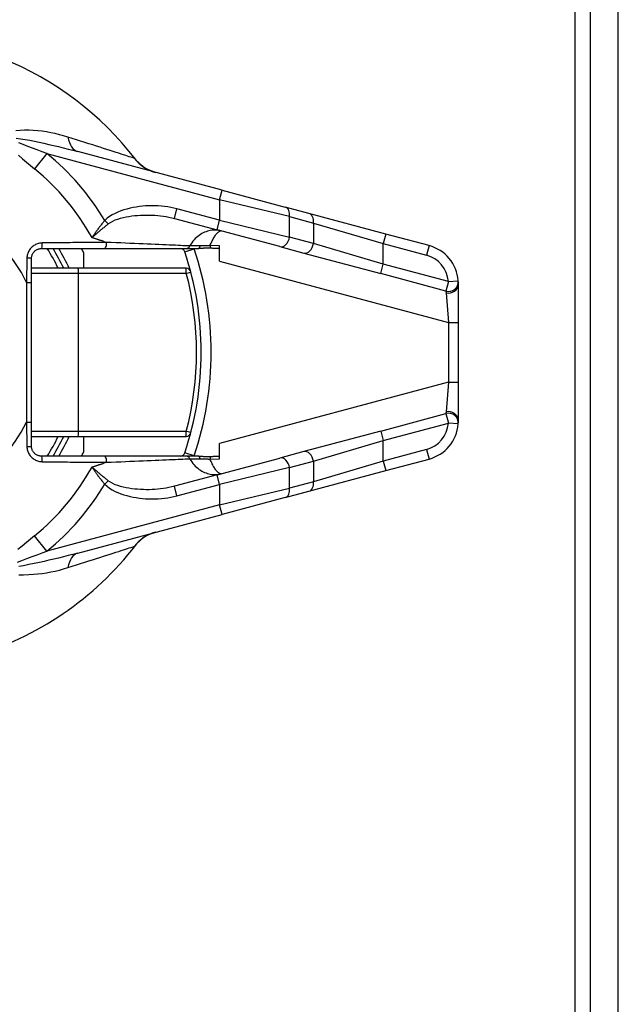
# Model space of a CAD drawing. Header units: inches. Extents: x 0 to 401, y -11 to 260.
# Tile 9 of 45: x 75.16 to 76.93, y 95.77 to 98.67. Entities that reach past the tile are written whole.
import ezdxf

# ---------------------------------------------------------------- set-up
doc = ezdxf.new("R2010")
doc.units = ezdxf.units.IN
doc.header["$LTSCALE"] = 24.054
doc.header["$MEASUREMENT"] = 0
doc.layers.add('Visible Edges(ANSI)', color=7, linetype='Continuous', lineweight=25)
doc.layers.add('Visible Tangent Edges(ANSI)', color=7, linetype='Continuous', lineweight=25)

msp = doc.modelspace()

# ---------------------------------------------------------------- linework, layer by layer
at = {"layer": 'Visible Edges(ANSI)'}
for p, q in [((76.8439, 50.3204), (76.8439, 227.59)), ((76.9253, 50.3204), (76.9253, 227.59)), ((75.7582, 98.1688), (75.3328, 98.2828)), ((75.7582, 98.1688), (75.9437, 98.1192)), ((76.0139, 98.1003), (75.9437, 98.1192)), ((75.6176, 98.0859), (75.7431, 98.0522)), ((76.2406, 98.0396), (76.0139, 98.1003)), ((75.9286, 98.0025), (75.7431, 98.0522)), ((76.3678, 98.0055), (76.2406, 98.0396)), ((75.2259, 97.9969), (75.4102, 97.9969)), ((75.3498, 97.9856), (75.3498, 97.9387)), ((75.4102, 97.9969), (75.6507, 97.9969)), ((75.6507, 97.9969), (75.6883, 97.9969)), ((75.7504, 97.9598), (75.7504, 98.0045)), ((75.9286, 98.0025), (75.9989, 97.9837)), ((75.1968, 97.8972), (75.1968, 97.9678)), ((75.9989, 97.9837), (76.2255, 97.923)), ((75.3341, 97.9387), (75.1968, 97.9387)), ((75.6519, 97.9387), (75.3341, 97.9387)), ((75.1968, 97.4847), (75.1968, 97.8972)), ((76.4542, 97.779), (76.4542, 97.8929)), ((76.4542, 97.6029), (76.4542, 97.779)), ((76.4542, 97.489), (76.4542, 97.6029)), ((75.1968, 97.4141), (75.1968, 97.4847)), ((75.1968, 97.4433), (75.3341, 97.4433)), ((75.3341, 97.4433), (75.6519, 97.4433)), ((75.3498, 97.4433), (75.3498, 97.3963)), ((76.2255, 97.459), (75.9989, 97.3982)), ((75.7504, 97.3774), (75.7504, 97.4222)), ((75.4102, 97.385), (75.2259, 97.385)), ((75.6507, 97.385), (75.4102, 97.385)), ((75.6883, 97.385), (75.6507, 97.385)), ((75.7431, 97.3297), (75.9286, 97.3794)), ((75.9989, 97.3982), (75.9286, 97.3794)), ((76.2406, 97.3423), (76.3678, 97.3764)), ((75.7431, 97.3297), (75.6176, 97.2961)), ((76.0139, 97.2816), (76.2406, 97.3423)), ((75.9437, 97.2628), (75.7582, 97.2131)), ((75.9437, 97.2628), (76.0139, 97.2816)), ((75.3328, 97.0991), (75.7582, 97.2131))]:
    msp.add_line(p, q, dxfattribs=at)
at = {"layer": 'Visible Edges(ANSI)', "flags": 128}
for points in [[(75.5616, 98.2215), (75.549, 98.2256), (75.5394, 98.23), (75.5319, 98.2342), (75.526, 98.238), (75.5178, 98.2443), (75.5124, 98.2492), (75.5088, 98.2528), (75.5064, 98.2556), (75.5035, 98.259)], [(75.1968, 97.9678), (75.1968, 97.9697), (75.197, 97.9716), (75.1973, 97.9735), (75.1978, 97.9754), (75.1983, 97.9772), (75.199, 97.979), (75.1998, 97.9808), (75.2007, 97.9825), (75.2018, 97.9841), (75.2029, 97.9856), (75.2041, 97.9871), (75.2054, 97.9885), (75.2068, 97.9898), (75.2083, 97.991), (75.2098, 97.9921), (75.2114, 97.9931), (75.2131, 97.994), (75.2148, 97.9947), (75.2166, 97.9954), (75.2184, 97.9959), (75.2203, 97.9964), (75.2221, 97.9967), (75.224, 97.9969), (75.2259, 97.9969)], [(75.7235, 97.9978), (75.722, 97.9979), (75.7204, 97.9979), (75.7189, 97.998), (75.7173, 97.998), (75.7158, 97.998), (75.7142, 97.998), (75.7127, 97.998), (75.7111, 97.998), (75.7096, 97.9979), (75.708, 97.9979), (75.7065, 97.9978), (75.705, 97.9977), (75.7035, 97.9976), (75.702, 97.9975), (75.7006, 97.9974), (75.6992, 97.9974), (75.6978, 97.9973), (75.6965, 97.9972), (75.6951, 97.9971), (75.6937, 97.9971), (75.6923, 97.997), (75.691, 97.997), (75.6896, 97.9969), (75.6883, 97.9969)], [(75.7504, 97.997), (75.7493, 97.997), (75.7482, 97.997), (75.7471, 97.9971), (75.746, 97.9971), (75.7449, 97.9971), (75.7438, 97.9971), (75.7427, 97.9972), (75.7416, 97.9972), (75.7405, 97.9972), (75.7394, 97.9972), (75.7382, 97.9973), (75.7371, 97.9973), (75.736, 97.9973), (75.7349, 97.9974), (75.7337, 97.9974), (75.7326, 97.9975), (75.7315, 97.9975), (75.7304, 97.9975), (75.7292, 97.9976), (75.7281, 97.9976), (75.7269, 97.9977), (75.7258, 97.9977), (75.7247, 97.9978), (75.7235, 97.9978)], [(76.4542, 97.8929), (76.4542, 97.8936), (76.4542, 97.8943), (76.4542, 97.895), (76.4542, 97.8956), (76.4541, 97.8962), (76.4541, 97.8968), (76.4541, 97.8974), (76.4541, 97.8979), (76.4541, 97.8984), (76.454, 97.8988), (76.454, 97.8993), (76.454, 97.8997), (76.454, 97.9), (76.454, 97.9004), (76.4539, 97.9007), (76.4539, 97.901), (76.4539, 97.9012), (76.4539, 97.9014), (76.4539, 97.9016), (76.4538, 97.9017), (76.4538, 97.9019), (76.4538, 97.9019), (76.4538, 97.902), (76.4538, 97.902)], [(76.4538, 97.4799), (76.4538, 97.4799), (76.4538, 97.48), (76.4538, 97.4801), (76.4538, 97.4802), (76.4539, 97.4803), (76.4539, 97.4805), (76.4539, 97.4807), (76.4539, 97.4809), (76.4539, 97.4812), (76.4539, 97.4815), (76.454, 97.4819), (76.454, 97.4822), (76.454, 97.4826), (76.454, 97.4831), (76.4541, 97.4835), (76.4541, 97.484), (76.4541, 97.4845), (76.4541, 97.4851), (76.4541, 97.4857), (76.4541, 97.4863), (76.4542, 97.4869), (76.4542, 97.4876), (76.4542, 97.4883), (76.4542, 97.489)], [(75.2259, 97.385), (75.224, 97.385), (75.2221, 97.3852), (75.2203, 97.3855), (75.2184, 97.386), (75.2166, 97.3865), (75.2148, 97.3872), (75.2131, 97.388), (75.2114, 97.3888), (75.2098, 97.3898), (75.2083, 97.3909), (75.2068, 97.3921), (75.2054, 97.3934), (75.2041, 97.3948), (75.2029, 97.3963), (75.2018, 97.3978), (75.2007, 97.3994), (75.1998, 97.4011), (75.199, 97.4029), (75.1984, 97.4047), (75.1978, 97.4065), (75.1973, 97.4084), (75.197, 97.4103), (75.1968, 97.4122), (75.1968, 97.4141)], [(75.6883, 97.385), (75.6897, 97.385), (75.6911, 97.3849), (75.6925, 97.3849), (75.6939, 97.3848), (75.6953, 97.3848), (75.6967, 97.3847), (75.6981, 97.3846), (75.6994, 97.3845), (75.7007, 97.3845), (75.7022, 97.3844), (75.7036, 97.3843), (75.7051, 97.3842), (75.7067, 97.3841), (75.7082, 97.3841), (75.7098, 97.384), (75.7113, 97.384), (75.7129, 97.3839), (75.7144, 97.3839), (75.7159, 97.3839), (75.7174, 97.3839), (75.719, 97.3839), (75.7205, 97.384), (75.722, 97.384), (75.7235, 97.3841)], [(75.7235, 97.3841), (75.7247, 97.3841), (75.7258, 97.3842), (75.7269, 97.3842), (75.728, 97.3843), (75.7292, 97.3843), (75.7303, 97.3844), (75.7314, 97.3844), (75.7325, 97.3845), (75.7337, 97.3845), (75.7348, 97.3845), (75.7359, 97.3846), (75.7371, 97.3846), (75.7382, 97.3846), (75.7393, 97.3847), (75.7404, 97.3847), (75.7415, 97.3847), (75.7427, 97.3848), (75.7438, 97.3848), (75.7449, 97.3848), (75.746, 97.3848), (75.7471, 97.3849), (75.7482, 97.3849), (75.7493, 97.3849), (75.7504, 97.3849)], [(75.5616, 97.1604), (75.549, 97.1563), (75.5394, 97.1519), (75.5319, 97.1477), (75.526, 97.1439), (75.5178, 97.1376), (75.5124, 97.1327), (75.5088, 97.1291), (75.5064, 97.1264), (75.5035, 97.1229)]]:
    msp.add_lwpolyline(points, dxfattribs=at)
at = {"layer": 'Visible Edges(ANSI)'}
for centre, radius, start, end in [((74.764, 97.691), 0.9325, 37.5315, 159.6397), ((74.764, 97.691), 0.5828, 25.1507, 31.6682), ((74.764, 97.691), 0.6557, 26.7049, 27.8181), ((75.6345, 97.9824), 0.0146, 18.5094, 90), ((74.764, 97.691), 0.9325, 341.4906, 18.5094), ((76.3376, 97.8929), 0.1166, 4.4712, 75), ((75.6519, 97.9241), 0.0146, 14.7125, 90), ((76.3376, 97.489), 0.1166, 285, 355.5288), ((74.764, 97.691), 0.5828, 328.3318, 334.8493), ((75.6519, 97.4578), 0.0146, 270, 345.2875), ((74.764, 97.691), 0.6557, 332.1819, 333.2951), ((75.6345, 97.3996), 0.0146, 270, 341.4906), ((74.764, 97.691), 0.9325, 286.1276, 322.4685)]:
    msp.add_arc(centre, radius, start, end, dxfattribs=at)
at = {"layer": 'Visible Tangent Edges(ANSI)'}
for p, q in [((76.798, 50.1353), (76.798, 227.7751)), ((75.2418, 98.277), (75.2052, 98.2321)), ((75.2418, 98.277), (75.7507, 98.1407)), ((75.7507, 98.1407), (75.7582, 98.1688)), ((75.9567, 98.091), (75.7507, 98.1407)), ((75.7507, 98.1407), (75.7507, 98.0804)), ((75.6176, 98.0859), (75.6251, 98.114)), ((75.7507, 98.0804), (75.6251, 98.114)), ((75.4229, 98.0696), (75.4126, 98.0797)), ((75.7431, 98.0522), (75.7507, 98.0804)), ((75.7507, 98.0804), (75.9567, 98.0307)), ((75.9567, 98.091), (76.027, 98.0722)), ((75.9567, 98.0307), (75.9567, 98.091)), ((76.027, 98.0722), (76.2331, 98.0114)), ((76.027, 98.0722), (76.027, 98.0118)), ((75.4092, 98.0179), (75.4176, 98.0152)), ((76.027, 98.0118), (75.9567, 98.0307)), ((76.2406, 98.0396), (76.2331, 98.0114)), ((75.6483, 97.987), (75.6759, 97.9962)), ((75.7504, 98.0045), (75.7225, 98.0055)), ((76.2331, 97.9511), (76.027, 98.0118)), ((76.2331, 98.0114), (76.3602, 97.9774)), ((76.2331, 97.9511), (76.2331, 98.0114)), ((76.3678, 98.0055), (76.3602, 97.9774)), ((75.1831, 97.9684), (75.1822, 97.8972)), ((75.7504, 97.9598), (76.425, 97.779)), ((76.2255, 97.923), (76.2331, 97.9511)), ((76.4248, 97.8997), (76.2331, 97.9511)), ((75.1968, 97.9241), (75.3348, 97.9241)), ((75.3348, 97.9241), (75.6526, 97.9241)), ((75.3348, 97.4578), (75.3348, 97.9241)), ((76.4172, 97.8716), (76.2255, 97.923)), ((76.4248, 97.8997), (76.4172, 97.8716)), ((76.4248, 97.8997), (76.4538, 97.902)), ((75.1822, 97.8972), (75.1968, 97.8972)), ((75.1822, 97.8972), (75.1822, 97.4847)), ((76.4179, 97.8663), (76.425, 97.779)), ((76.425, 97.779), (76.425, 97.6029)), ((76.425, 97.779), (76.4542, 97.779)), ((76.425, 97.6029), (75.7504, 97.4222)), ((76.425, 97.6029), (76.4179, 97.5156)), ((76.425, 97.6029), (76.4542, 97.6029)), ((76.2255, 97.459), (76.4172, 97.5103)), ((76.4172, 97.5103), (76.4248, 97.4822)), ((75.1822, 97.4847), (75.1968, 97.4847)), ((75.1822, 97.4847), (75.1831, 97.4135)), ((76.2331, 97.4308), (76.4248, 97.4822)), ((76.4538, 97.4799), (76.4248, 97.4822)), ((75.3348, 97.4578), (75.1968, 97.4578)), ((75.6526, 97.4578), (75.3348, 97.4578)), ((76.2255, 97.459), (76.2331, 97.4308)), ((76.027, 97.3701), (76.2331, 97.4308)), ((76.2331, 97.3705), (76.2331, 97.4308)), ((76.3602, 97.4046), (76.2331, 97.3705)), ((76.3602, 97.4046), (76.3678, 97.3764)), ((75.6759, 97.3857), (75.6483, 97.3949)), ((75.7225, 97.3764), (75.7504, 97.3774)), ((75.4176, 97.3668), (75.4092, 97.364)), ((75.9567, 97.3512), (75.7507, 97.3016)), ((75.9567, 97.3512), (76.027, 97.3701)), ((75.9567, 97.2909), (75.9567, 97.3512)), ((76.2331, 97.3705), (76.027, 97.3097)), ((76.027, 97.3701), (76.027, 97.3097)), ((76.2331, 97.3705), (76.2406, 97.3423)), ((75.7507, 97.3016), (75.7431, 97.3297)), ((75.4126, 97.3022), (75.4229, 97.3123)), ((75.6251, 97.2679), (75.6176, 97.2961)), ((75.6251, 97.2679), (75.7507, 97.3016)), ((75.7507, 97.3016), (75.7507, 97.2412)), ((75.7507, 97.2412), (75.9567, 97.2909)), ((76.027, 97.3097), (75.9567, 97.2909)), ((75.7507, 97.2412), (75.2418, 97.1049)), ((75.7582, 97.2131), (75.7507, 97.2412)), ((75.2418, 97.1049), (75.2052, 97.1498))]:
    msp.add_line(p, q, dxfattribs=at)
at = {"layer": 'Visible Tangent Edges(ANSI)', "flags": 128}
for points in [[(75.3036, 98.3256), (75.2913, 98.3293), (75.2788, 98.3326), (75.2662, 98.3357), (75.2534, 98.3383), (75.2406, 98.3407), (75.2277, 98.3426), (75.2148, 98.3442), (75.2019, 98.3453), (75.189, 98.3459), (75.1762, 98.3459), (75.1634, 98.3453), (75.15, 98.3435)], [(75.1515, 98.3224), (75.1642, 98.3207), (75.1781, 98.3185), (75.1917, 98.316), (75.2054, 98.3132), (75.2193, 98.3103), (75.2334, 98.3073), (75.2475, 98.3041), (75.2618, 98.3007), (75.276, 98.2973), (75.2903, 98.2938), (75.3045, 98.2902), (75.3187, 98.2866), (75.3328, 98.2828)], [(75.2418, 98.277), (75.2276, 98.2823), (75.2134, 98.2875), (75.1995, 98.2928), (75.1855, 98.2982), (75.1717, 98.3035), (75.1588, 98.3088)], [(75.4998, 98.2627), (75.4982, 98.2632), (75.4958, 98.264), (75.4928, 98.265), (75.4891, 98.2662), (75.4847, 98.2676), (75.4797, 98.2692), (75.4741, 98.271), (75.4678, 98.273), (75.461, 98.2752), (75.4536, 98.2776), (75.4457, 98.2802), (75.4372, 98.2829), (75.4283, 98.2858), (75.4188, 98.2888), (75.409, 98.292), (75.3987, 98.2953), (75.3879, 98.2987), (75.3768, 98.3023), (75.3654, 98.3059), (75.3536, 98.3097), (75.3414, 98.3136), (75.3291, 98.3175), (75.3164, 98.3215), (75.3036, 98.3256)], [(75.1584, 98.2718), (75.17, 98.2617), (75.1816, 98.2517), (75.1933, 98.2418), (75.2052, 98.2321)], [(75.5035, 98.259), (75.5033, 98.2593), (75.5031, 98.2596), (75.5029, 98.2598), (75.5027, 98.26), (75.5025, 98.2603), (75.5023, 98.2605), (75.5022, 98.2607), (75.502, 98.2609), (75.5018, 98.2611), (75.5017, 98.2613), (75.5015, 98.2614), (75.5013, 98.2616), (75.5012, 98.2617), (75.501, 98.2619), (75.5009, 98.262), (75.5007, 98.2621), (75.5006, 98.2622), (75.5005, 98.2623), (75.5004, 98.2624), (75.5002, 98.2625), (75.5001, 98.2626), (75.5, 98.2626), (75.4999, 98.2627), (75.4998, 98.2627)], [(75.6251, 98.114), (75.6161, 98.1162), (75.607, 98.1181), (75.5978, 98.1197), (75.5886, 98.121), (75.5793, 98.122), (75.57, 98.1226), (75.5607, 98.123), (75.5514, 98.1231), (75.5421, 98.1229), (75.5328, 98.1224), (75.5235, 98.1216), (75.5143, 98.1206), (75.5051, 98.1192), (75.496, 98.1176), (75.4869, 98.1156), (75.4779, 98.1134), (75.4689, 98.1108), (75.46, 98.1079), (75.4512, 98.1045), (75.4427, 98.1007), (75.4345, 98.0964), (75.4267, 98.0915), (75.4194, 98.086), (75.4126, 98.0797)], [(75.4126, 98.0797), (75.4108, 98.0777), (75.4091, 98.0756), (75.4073, 98.0736), (75.4056, 98.0715), (75.4039, 98.0694), (75.4022, 98.0673), (75.4005, 98.0651), (75.3989, 98.063), (75.3972, 98.0609), (75.3956, 98.0587), (75.394, 98.0566), (75.3924, 98.0545), (75.3908, 98.0523), (75.3893, 98.0502), (75.3878, 98.0481), (75.3862, 98.0459), (75.3847, 98.0438), (75.3833, 98.0417), (75.3818, 98.0396), (75.3804, 98.0375), (75.379, 98.0354), (75.3776, 98.0333), (75.3762, 98.0312), (75.3748, 98.0291)], [(75.4229, 98.0696), (75.4291, 98.074), (75.4359, 98.0778), (75.4432, 98.0811), (75.4508, 98.0839), (75.4588, 98.0864), (75.467, 98.0884), (75.4754, 98.0902), (75.4838, 98.0916), (75.4922, 98.0929), (75.5006, 98.0939), (75.5091, 98.0947), (75.5176, 98.0953), (75.5261, 98.0957), (75.5346, 98.0958), (75.5431, 98.0958), (75.5516, 98.0955), (75.56, 98.0951), (75.5685, 98.0944), (75.5768, 98.0936), (75.5851, 98.0925), (75.5934, 98.0912), (75.6016, 98.0896), (75.6096, 98.0879), (75.6176, 98.0859)], [(75.3748, 98.0291), (75.3767, 98.0307), (75.3785, 98.0324), (75.3804, 98.034), (75.3823, 98.0357), (75.3842, 98.0373), (75.3861, 98.039), (75.388, 98.0407), (75.39, 98.0424), (75.3919, 98.044), (75.3939, 98.0457), (75.3959, 98.0474), (75.3979, 98.0492), (75.3999, 98.0509), (75.4019, 98.0526), (75.404, 98.0543), (75.406, 98.056), (75.4081, 98.0577), (75.4102, 98.0594), (75.4123, 98.0611), (75.4144, 98.0629), (75.4165, 98.0646), (75.4186, 98.0663), (75.4207, 98.0679), (75.4229, 98.0696)], [(75.7558, 98.0488), (75.7519, 98.0497), (75.7479, 98.0505), (75.7439, 98.051), (75.7398, 98.0512), (75.7357, 98.0513), (75.7316, 98.0511), (75.7274, 98.0507), (75.7232, 98.05), (75.719, 98.0491), (75.7148, 98.048), (75.7107, 98.0466), (75.7065, 98.0449), (75.7023, 98.043), (75.6982, 98.0409), (75.6942, 98.0385), (75.6903, 98.0358), (75.6864, 98.0328), (75.6826, 98.0296), (75.679, 98.0261), (75.6754, 98.0223), (75.6721, 98.0182), (75.6689, 98.0139), (75.666, 98.0094), (75.6632, 98.0046)], [(75.7225, 98.0055), (75.7242, 98.0094), (75.7258, 98.0131), (75.7274, 98.0166), (75.729, 98.0199), (75.7306, 98.023), (75.7322, 98.026), (75.7337, 98.0287), (75.7353, 98.0313), (75.7368, 98.0337), (75.7383, 98.036), (75.7398, 98.038), (75.7413, 98.0399), (75.7427, 98.0416), (75.7441, 98.0431), (75.7454, 98.0444), (75.7467, 98.0456), (75.748, 98.0466), (75.7492, 98.0474), (75.7504, 98.048), (75.7516, 98.0485), (75.7527, 98.0488), (75.7538, 98.049), (75.7548, 98.049), (75.7558, 98.0488)], [(75.4176, 98.0152), (75.4103, 98.0151), (75.403, 98.015), (75.3957, 98.015), (75.3882, 98.0149), (75.3807, 98.0148), (75.3731, 98.0148), (75.3654, 98.0147), (75.3577, 98.0146), (75.3499, 98.0146), (75.3421, 98.0145), (75.3342, 98.0144), (75.3263, 98.0143), (75.3183, 98.0143), (75.3103, 98.0142), (75.3022, 98.0141), (75.2941, 98.014), (75.286, 98.0139), (75.2778, 98.0138), (75.2696, 98.0137), (75.2614, 98.0137), (75.2532, 98.0136), (75.245, 98.0135), (75.2367, 98.0134), (75.2285, 98.0133)], [(75.4092, 98.0179), (75.4078, 98.0184), (75.4063, 98.0188), (75.4049, 98.0193), (75.4035, 98.0197), (75.4021, 98.0202), (75.4007, 98.0207), (75.3993, 98.0211), (75.3978, 98.0216), (75.3964, 98.0221), (75.395, 98.0225), (75.3936, 98.023), (75.3921, 98.0235), (75.3907, 98.0239), (75.3893, 98.0244), (75.3878, 98.0249), (75.3864, 98.0253), (75.385, 98.0258), (75.3835, 98.0263), (75.3821, 98.0268), (75.3806, 98.0272), (75.3792, 98.0277), (75.3777, 98.0282), (75.3763, 98.0287), (75.3748, 98.0291)], [(75.6632, 98.0046), (75.6592, 98.0047), (75.6544, 98.0049), (75.6489, 98.0052), (75.6428, 98.0054), (75.636, 98.0057), (75.6285, 98.006), (75.6204, 98.0064), (75.6118, 98.0067), (75.6026, 98.0071), (75.5929, 98.0076), (75.5828, 98.008), (75.5721, 98.0085), (75.561, 98.0089), (75.5495, 98.0094), (75.5376, 98.0099), (75.5254, 98.0105), (75.5128, 98.011), (75.4999, 98.0116), (75.4867, 98.0122), (75.4732, 98.0128), (75.4595, 98.0133), (75.4457, 98.0139), (75.4317, 98.0146), (75.4176, 98.0152)], [(75.2285, 98.0133), (75.2256, 98.0131), (75.2227, 98.0128), (75.2198, 98.0123), (75.2169, 98.0116), (75.2141, 98.0108), (75.2114, 98.0097), (75.2087, 98.0085), (75.2061, 98.0071), (75.2037, 98.0056), (75.2013, 98.0039), (75.199, 98.002), (75.1968, 98), (75.1948, 97.9979), (75.1929, 97.9956), (75.1911, 97.9933), (75.1895, 97.9908), (75.1881, 97.9882), (75.1868, 97.9855), (75.1858, 97.9828), (75.1849, 97.98), (75.1841, 97.9771), (75.1836, 97.9743), (75.1833, 97.9713), (75.1831, 97.9684)], [(75.6934, 98.0048), (75.6916, 98.0048), (75.6897, 98.0048), (75.6879, 98.0047), (75.6862, 98.0047), (75.6845, 98.0047), (75.6828, 98.0047), (75.6812, 98.0046), (75.6796, 98.0046), (75.6781, 98.0046), (75.6767, 98.0046), (75.6753, 98.0046), (75.6739, 98.0046), (75.6727, 98.0045), (75.6715, 98.0045), (75.6703, 98.0045), (75.6692, 98.0045), (75.6682, 98.0045), (75.6673, 98.0045), (75.6664, 98.0045), (75.6656, 98.0045), (75.6649, 98.0045), (75.6643, 98.0045), (75.6637, 98.0046), (75.6632, 98.0046)], [(75.7225, 98.0055), (75.7213, 98.0055), (75.7201, 98.0055), (75.7188, 98.0054), (75.7176, 98.0054), (75.7163, 98.0054), (75.7151, 98.0053), (75.7139, 98.0053), (75.7126, 98.0052), (75.7114, 98.0052), (75.7102, 98.0052), (75.7089, 98.0052), (75.7077, 98.0051), (75.7065, 98.0051), (75.7052, 98.0051), (75.704, 98.005), (75.7028, 98.005), (75.7016, 98.005), (75.7004, 98.005), (75.6992, 98.0049), (75.698, 98.0049), (75.6969, 98.0049), (75.6957, 98.0049), (75.6946, 98.0048), (75.6934, 98.0048)], [(76.4172, 97.8716), (76.4172, 97.8716), (76.4172, 97.8716), (76.4172, 97.8715), (76.4173, 97.8714), (76.4173, 97.8714), (76.4173, 97.8712), (76.4173, 97.8711), (76.4173, 97.871), (76.4174, 97.8708), (76.4174, 97.8706), (76.4174, 97.8704), (76.4175, 97.8702), (76.4175, 97.87), (76.4175, 97.8698), (76.4176, 97.8695), (76.4176, 97.8692), (76.4177, 97.8689), (76.4177, 97.8686), (76.4177, 97.8683), (76.4178, 97.8679), (76.4178, 97.8675), (76.4178, 97.8672), (76.4179, 97.8668), (76.4179, 97.8663)], [(76.4179, 97.5156), (76.4179, 97.5152), (76.4178, 97.5148), (76.4178, 97.5144), (76.4178, 97.514), (76.4177, 97.5137), (76.4177, 97.5133), (76.4177, 97.513), (76.4176, 97.5127), (76.4176, 97.5124), (76.4175, 97.5122), (76.4175, 97.5119), (76.4175, 97.5117), (76.4174, 97.5115), (76.4174, 97.5113), (76.4174, 97.5111), (76.4173, 97.5109), (76.4173, 97.5108), (76.4173, 97.5107), (76.4173, 97.5106), (76.4173, 97.5105), (76.4172, 97.5104), (76.4172, 97.5104), (76.4172, 97.5103), (76.4172, 97.5103)], [(75.1831, 97.4135), (75.1833, 97.4106), (75.1836, 97.4077), (75.1842, 97.4048), (75.1849, 97.4019), (75.1858, 97.3991), (75.1869, 97.3964), (75.1881, 97.3937), (75.1895, 97.3911), (75.1911, 97.3886), (75.1929, 97.3863), (75.1948, 97.384), (75.1968, 97.3819), (75.199, 97.3799), (75.2013, 97.378), (75.2037, 97.3763), (75.2061, 97.3748), (75.2087, 97.3734), (75.2114, 97.3722), (75.2141, 97.3712), (75.2169, 97.3703), (75.2198, 97.3696), (75.2226, 97.3691), (75.2255, 97.3688), (75.2285, 97.3686)], [(75.4176, 97.3668), (75.4317, 97.3674), (75.4457, 97.368), (75.4595, 97.3686), (75.4732, 97.3692), (75.4867, 97.3697), (75.4998, 97.3703), (75.5128, 97.3709), (75.5254, 97.3714), (75.5376, 97.372), (75.5495, 97.3725), (75.561, 97.373), (75.5721, 97.3735), (75.5827, 97.3739), (75.5929, 97.3744), (75.6026, 97.3748), (75.6118, 97.3752), (75.6204, 97.3755), (75.6285, 97.3759), (75.6359, 97.3762), (75.6428, 97.3765), (75.6489, 97.3767), (75.6544, 97.377), (75.6592, 97.3772), (75.6632, 97.3773)], [(75.6632, 97.3773), (75.6637, 97.3774), (75.6643, 97.3774), (75.6649, 97.3774), (75.6656, 97.3774), (75.6664, 97.3774), (75.6673, 97.3774), (75.6682, 97.3774), (75.6692, 97.3774), (75.6703, 97.3774), (75.6715, 97.3774), (75.6727, 97.3774), (75.6739, 97.3774), (75.6753, 97.3774), (75.6767, 97.3773), (75.6781, 97.3773), (75.6796, 97.3773), (75.6812, 97.3773), (75.6828, 97.3773), (75.6845, 97.3772), (75.6862, 97.3772), (75.6879, 97.3772), (75.6897, 97.3772), (75.6916, 97.3771), (75.6934, 97.3771)], [(75.6632, 97.3773), (75.666, 97.3725), (75.6689, 97.368), (75.6721, 97.3637), (75.6754, 97.3596), (75.679, 97.3558), (75.6826, 97.3523), (75.6864, 97.3491), (75.6903, 97.3461), (75.6942, 97.3435), (75.6982, 97.341), (75.7023, 97.3389), (75.7065, 97.337), (75.7107, 97.3353), (75.7148, 97.3339), (75.719, 97.3328), (75.7232, 97.3319), (75.7274, 97.3313), (75.7316, 97.3308), (75.7357, 97.3307), (75.7398, 97.3307), (75.7439, 97.331), (75.7479, 97.3315), (75.7519, 97.3322), (75.7558, 97.3331)], [(75.6934, 97.3771), (75.6946, 97.3771), (75.6957, 97.3771), (75.6969, 97.377), (75.698, 97.377), (75.6992, 97.377), (75.7004, 97.377), (75.7016, 97.3769), (75.7028, 97.3769), (75.704, 97.3769), (75.7052, 97.3769), (75.7065, 97.3768), (75.7077, 97.3768), (75.7089, 97.3768), (75.7102, 97.3767), (75.7114, 97.3767), (75.7126, 97.3767), (75.7139, 97.3766), (75.7151, 97.3766), (75.7163, 97.3766), (75.7176, 97.3765), (75.7188, 97.3765), (75.7201, 97.3765), (75.7213, 97.3764), (75.7225, 97.3764)], [(75.7558, 97.3331), (75.7548, 97.3329), (75.7538, 97.3329), (75.7527, 97.3331), (75.7516, 97.3334), (75.7504, 97.3339), (75.7492, 97.3345), (75.748, 97.3354), (75.7467, 97.3363), (75.7454, 97.3375), (75.7441, 97.3388), (75.7427, 97.3404), (75.7413, 97.342), (75.7398, 97.3439), (75.7383, 97.346), (75.7368, 97.3482), (75.7353, 97.3506), (75.7337, 97.3532), (75.7322, 97.3559), (75.7306, 97.3589), (75.729, 97.362), (75.7274, 97.3653), (75.7258, 97.3688), (75.7242, 97.3725), (75.7225, 97.3764)], [(75.2285, 97.3686), (75.2367, 97.3685), (75.245, 97.3685), (75.2532, 97.3684), (75.2614, 97.3683), (75.2696, 97.3682), (75.2778, 97.3681), (75.286, 97.368), (75.2941, 97.3679), (75.3022, 97.3678), (75.3103, 97.3677), (75.3183, 97.3677), (75.3263, 97.3676), (75.3342, 97.3675), (75.3421, 97.3674), (75.3499, 97.3673), (75.3577, 97.3673), (75.3654, 97.3672), (75.3731, 97.3671), (75.3807, 97.3671), (75.3882, 97.367), (75.3957, 97.3669), (75.403, 97.3669), (75.4103, 97.3668), (75.4176, 97.3668)], [(75.3748, 97.3528), (75.3763, 97.3533), (75.3777, 97.3537), (75.3792, 97.3542), (75.3806, 97.3547), (75.3821, 97.3552), (75.3835, 97.3556), (75.385, 97.3561), (75.3864, 97.3566), (75.3878, 97.357), (75.3893, 97.3575), (75.3907, 97.358), (75.3921, 97.3585), (75.3936, 97.3589), (75.395, 97.3594), (75.3964, 97.3599), (75.3978, 97.3603), (75.3993, 97.3608), (75.4007, 97.3613), (75.4021, 97.3617), (75.4035, 97.3622), (75.4049, 97.3626), (75.4063, 97.3631), (75.4078, 97.3636), (75.4092, 97.364)], [(75.4229, 97.3123), (75.4207, 97.314), (75.4186, 97.3157), (75.4165, 97.3174), (75.4144, 97.3191), (75.4123, 97.3208), (75.4102, 97.3225), (75.4081, 97.3242), (75.406, 97.3259), (75.404, 97.3276), (75.4019, 97.3293), (75.3999, 97.3311), (75.3979, 97.3328), (75.3959, 97.3345), (75.3939, 97.3362), (75.3919, 97.3379), (75.39, 97.3396), (75.388, 97.3413), (75.3861, 97.3429), (75.3842, 97.3446), (75.3823, 97.3463), (75.3804, 97.3479), (75.3785, 97.3496), (75.3767, 97.3512), (75.3748, 97.3528)], [(75.3748, 97.3528), (75.3762, 97.3507), (75.3776, 97.3487), (75.379, 97.3466), (75.3804, 97.3445), (75.3818, 97.3424), (75.3833, 97.3402), (75.3847, 97.3381), (75.3862, 97.336), (75.3878, 97.3339), (75.3893, 97.3317), (75.3908, 97.3296), (75.3924, 97.3274), (75.394, 97.3253), (75.3956, 97.3232), (75.3972, 97.321), (75.3989, 97.3189), (75.4005, 97.3168), (75.4022, 97.3147), (75.4039, 97.3126), (75.4056, 97.3105), (75.4073, 97.3084), (75.4091, 97.3063), (75.4108, 97.3042), (75.4126, 97.3022)], [(75.4126, 97.3022), (75.4194, 97.296), (75.4267, 97.2904), (75.4345, 97.2855), (75.4427, 97.2812), (75.4512, 97.2774), (75.46, 97.274), (75.4689, 97.2711), (75.4779, 97.2685), (75.4869, 97.2663), (75.496, 97.2643), (75.5051, 97.2627), (75.5143, 97.2613), (75.5235, 97.2603), (75.5328, 97.2595), (75.5421, 97.259), (75.5514, 97.2588), (75.5607, 97.2589), (75.57, 97.2593), (75.5793, 97.2599), (75.5886, 97.2609), (75.5978, 97.2622), (75.607, 97.2638), (75.6161, 97.2657), (75.6251, 97.2679)], [(75.6176, 97.2961), (75.6096, 97.2941), (75.6016, 97.2923), (75.5934, 97.2908), (75.5851, 97.2895), (75.5768, 97.2884), (75.5685, 97.2875), (75.56, 97.2868), (75.5516, 97.2864), (75.5431, 97.2861), (75.5346, 97.2861), (75.5261, 97.2862), (75.5176, 97.2866), (75.5091, 97.2872), (75.5006, 97.288), (75.4922, 97.289), (75.4838, 97.2903), (75.4754, 97.2918), (75.467, 97.2935), (75.4588, 97.2956), (75.4508, 97.298), (75.4432, 97.3008), (75.4359, 97.3041), (75.4291, 97.3079), (75.4229, 97.3123)], [(75.2052, 97.1498), (75.1933, 97.1401), (75.1815, 97.1302), (75.1689, 97.1201), (75.1562, 97.1097)], [(75.3036, 97.0563), (75.3164, 97.0604), (75.329, 97.0644), (75.3413, 97.0683), (75.3534, 97.0722), (75.3651, 97.0759), (75.3765, 97.0795), (75.3876, 97.0831), (75.3983, 97.0865), (75.4086, 97.0898), (75.4184, 97.093), (75.4279, 97.096), (75.4369, 97.0989), (75.4454, 97.1017), (75.4534, 97.1042), (75.4608, 97.1066), (75.4677, 97.1088), (75.4739, 97.1109), (75.4796, 97.1127), (75.4847, 97.1143), (75.4891, 97.1157), (75.4928, 97.1169), (75.4958, 97.1179), (75.4982, 97.1187), (75.4998, 97.1192)], [(75.4998, 97.1192), (75.4999, 97.1192), (75.5, 97.1193), (75.5001, 97.1193), (75.5002, 97.1194), (75.5004, 97.1195), (75.5005, 97.1196), (75.5006, 97.1197), (75.5007, 97.1198), (75.5009, 97.1199), (75.501, 97.12), (75.5012, 97.1202), (75.5013, 97.1203), (75.5015, 97.1205), (75.5017, 97.1207), (75.5018, 97.1208), (75.502, 97.121), (75.5022, 97.1212), (75.5023, 97.1214), (75.5025, 97.1216), (75.5027, 97.1219), (75.5029, 97.1221), (75.5031, 97.1224), (75.5033, 97.1226), (75.5035, 97.1229)], [(75.1557, 97.0722), (75.1686, 97.0776), (75.1831, 97.0832), (75.1983, 97.0888), (75.2133, 97.0943), (75.2276, 97.0996), (75.2418, 97.1049)], [(75.3328, 97.0991), (75.3187, 97.0954), (75.3046, 97.0917), (75.2904, 97.0881), (75.2762, 97.0846), (75.262, 97.0812), (75.2479, 97.078), (75.2338, 97.0748), (75.2197, 97.0717), (75.2046, 97.0684), (75.1886, 97.0651), (75.173, 97.062), (75.1588, 97.0596)], [(75.1588, 97.035), (75.1734, 97.0349), (75.1883, 97.0357), (75.2023, 97.0367), (75.2152, 97.0379), (75.2281, 97.0394), (75.2409, 97.0413), (75.2536, 97.0436), (75.2662, 97.0463), (75.2788, 97.0493), (75.2913, 97.0526), (75.3036, 97.0563)]]:
    msp.add_lwpolyline(points, dxfattribs=at)
at = {"layer": 'Visible Tangent Edges(ANSI)'}
for centre, radius, start, end in [((74.764, 97.691), 0.7562, 30.9402, 50.8129), ((74.764, 97.691), 0.6982, 28.9712, 50.8129), ((74.764, 97.691), 0.4662, 26.2497, 47.5458), ((74.764, 97.691), 0.5682, 25.8424, 32.579), ((74.764, 97.691), 0.5974, 24.4963, 30.8102), ((75.6345, 97.9824), 0.0437, 18.5094, 19.4712), ((74.764, 97.691), 0.9616, 341.4906, 18.5094), ((76.3376, 97.8929), 0.0874, 4.4712, 75), ((74.7648, 97.691), 0.9179, 345.2875, 14.7125), ((76.4248, 97.8997), 0.0291, 255, 4.4712), ((76.4248, 97.4822), 0.0291, 355.5288, 105), ((74.764, 97.691), 0.4662, 206.0058, 333.7503), ((76.3376, 97.489), 0.0874, 285, 355.5288), ((74.764, 97.691), 0.5682, 327.421, 334.1576), ((74.764, 97.691), 0.5974, 329.1898, 335.5037), ((75.6345, 97.3996), 0.0437, 340.5288, 341.4906), ((74.764, 97.691), 0.6982, 309.1871, 331.0288), ((74.764, 97.691), 0.7562, 309.1871, 329.0598)]:
    msp.add_arc(centre, radius, start, end, dxfattribs=at)
for centre, major_axis, ratio, start_param, end_param in [((75.363, 98.3954), (-0.0302, -0.1126), 0.479095, 5.502885, 6.283185), ((75.5917, 98.3341), (-0.0302, -0.1126), 0.996014, 5.63287, 6.283185), ((75.9361, 98.091), (0.0075, 0.0281), 0.694747, 4.896439, 6.283185), ((76.0064, 98.0722), (0.0075, 0.0281), 0.694747, 4.896439, 6.283185), ((75.4102, 98.0115), (0, -0.0146), 0.522562, 0, 1.824446), ((75.9361, 98.0307), (-0.0075, -0.0281), 0.694747, 0, 1.754846), ((75.2259, 98.0115), (0, -0.0146), 0.175836, 0, 1.692227), ((75.6507, 98.0115), (0, -0.0146), 0.975069, 0, 1.075411), ((75.6883, 98.0115), (0, -0.0146), 0.39505, 0, 1.094555), ((75.7241, 98.0115), (0, -0.0146), 0.120075, 5.133684, 5.931805), ((76.0064, 98.0118), (-0.0075, -0.0281), 0.694747, 0, 1.754846), ((75.1822, 97.9678), (0.0146, 0), 0.043172, 0, 1.505676), ((75.3341, 97.9241), (0, 0.0146), 0.052336, 4.712389, 6.283185), ((75.6519, 97.9241), (0, 0.0146), 0.052336, 4.712389, 6.283185), ((75.6519, 97.9241), (0.0141, 0.0037), 0.013309, 4.763031, 6.283185), ((76.425, 97.8929), (0.0291, 0), 0.940453, 4.465535, 6.283185), ((76.425, 97.489), (0.0291, 0), 0.940453, 0, 1.817651), ((75.3341, 97.4578), (0, -0.0146), 0.052336, 0, 1.570796), ((75.6519, 97.4578), (0, -0.0146), 0.052336, 0, 1.570796), ((75.6519, 97.4578), (0.0141, -0.0037), 0.013309, 0, 1.520155), ((75.1822, 97.4141), (0.0146, 0), 0.043172, 4.77751, 6.283185), ((75.2259, 97.3704), (0, 0.0146), 0.175836, 4.590958, 6.283185), ((75.4102, 97.3704), (0, 0.0146), 0.522562, 4.458739, 6.283185), ((75.6507, 97.3704), (0, 0.0146), 0.975069, 5.207774, 6.283185), ((75.6883, 97.3704), (0, 0.0146), 0.39505, 5.18863, 6.283185), ((75.7241, 97.3704), (0, 0.0146), 0.120075, 0.351381, 1.149502), ((75.9361, 97.3512), (-0.0075, 0.0281), 0.694747, 4.528339, 6.283185), ((76.0064, 97.3701), (-0.0075, 0.0281), 0.694747, 4.528339, 6.283185), ((75.9361, 97.2909), (0.0075, -0.0281), 0.694747, 0, 1.386746), ((76.0064, 97.3097), (0.0075, -0.0281), 0.694747, 0, 1.386746), ((75.5917, 97.0478), (-0.0302, 0.1126), 0.996014, 0, 0.650315), ((75.363, 96.9865), (-0.0302, 0.1126), 0.479095, 0, 0.780301)]:
    msp.add_ellipse(centre, major_axis=major_axis, ratio=ratio, start_param=start_param, end_param=end_param, dxfattribs=at)

doc.saveas('drawing.dxf')
